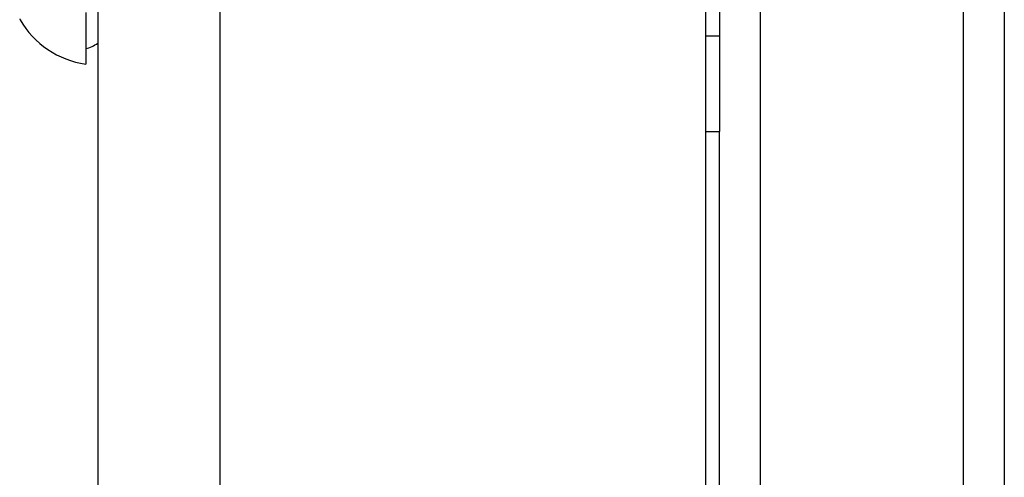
# Model space of a CAD drawing. Header units: inches. Extents: x 5 to 160, y 9 to 87.
# Tile 190 of 203: x 84.727 to 86.023, y 57.292 to 57.894. Entities that reach past the tile are written whole.
import ezdxf

# ---------------------------------------------------------------- set-up
doc = ezdxf.new("R2010")
doc.units = ezdxf.units.IN
doc.header["$MEASUREMENT"] = 0
doc.layers.add('Visible Edges(ANSI)', color=7, linetype='Continuous', lineweight=25)
doc.layers.add('Visible Tangent Edges(ANSI)', color=7, linetype='Continuous', lineweight=25)

msp = doc.modelspace()

# ---------------------------------------------------------------- linework, layer by layer
at = {"layer": 'Visible Edges(ANSI)'}
for p, q in [((84.8301, 62.5151), (84.8301, 21.0341)), ((85.6301, 62.5151), (85.6301, 21.0341)), ((86.0231, 58.044), (86.0231, 42.1571)), ((85.6481, 58.0422), (85.6481, 57.8721)), ((84.8143, 57.9036), (84.8143, 57.8355)), ((85.6481, 57.8721), (85.6301, 57.8721)), ((85.6481, 57.8721), (85.6481, 57.7471)), ((85.6481, 42.4536), (85.6481, 57.7471))]:
    msp.add_line(p, q, dxfattribs=at)
for centre, radius, start, end in [((84.7366, 57.8988), 0.00984, 201.2505, 209.7291), ((84.8306, 57.9525), 0.1181, 209.7291, 262.0587), ((84.8065, 57.8946), 0.0394, 281.537, 306.8699)]:
    msp.add_arc(centre, radius, start, end, dxfattribs=at)
at = {"layer": 'Visible Tangent Edges(ANSI)'}
for p, q in [((84.9911, 21.0341), (84.9911, 62.5151)), ((85.7019, 58.0422), (85.7019, 42.1589)), ((85.9692, 42.158), (85.9692, 58.0431)), ((85.6301, 57.7471), (85.6481, 57.7471))]:
    msp.add_line(p, q, dxfattribs=at)

doc.saveas('drawing.dxf')
